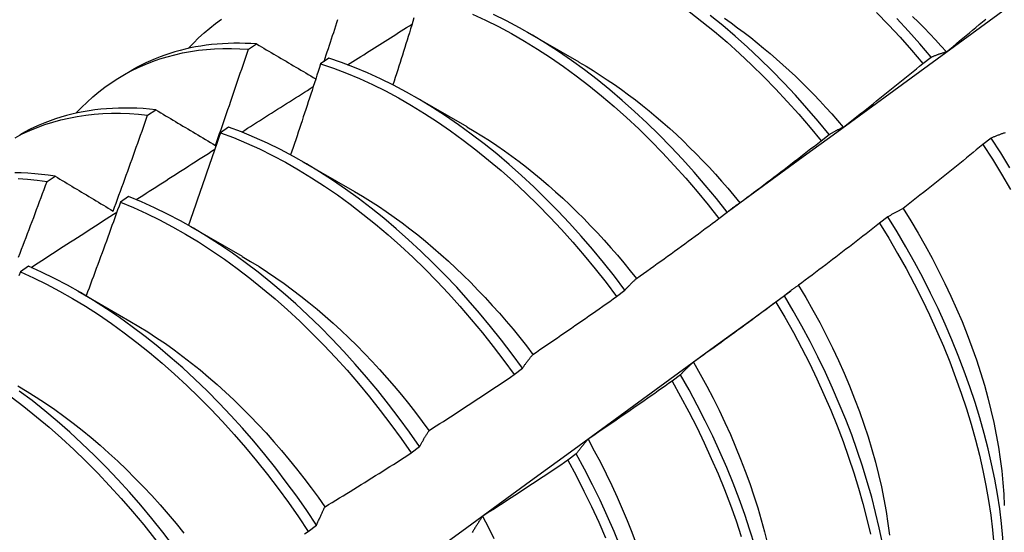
# Model space of a CAD drawing. Header units: inches. Extents: x 10 to 126, y 7 to 90.
# Tile 55 of 59: x 114.992 to 115.298, y 47.732 to 47.891. Entities that reach past the tile are written whole.
import ezdxf

# ---------------------------------------------------------------- set-up
doc = ezdxf.new("R2010")
doc.units = ezdxf.units.IN
doc.header["$MEASUREMENT"] = 0
doc.layers.add('Visible Edges(ANSI)', color=7, linetype='Continuous', lineweight=25)

msp = doc.modelspace()

# ---------------------------------------------------------------- linework, layer by layer
at = {"layer": 'Visible Edges(ANSI)'}
for p, q in [((115.14986, 47.88755), (115.16587, 47.87833)), ((115.06341, 47.88225), (115.06593, 47.88389)), ((115.27252, 47.87786), (115.27507, 47.8798)), ((115.08831, 47.87944), (115.0858, 47.87772)), ((115.02448, 47.87414), (115.02729, 47.87576)), ((115.11506, 47.86746), (115.13108, 47.85824)), ((115.03217, 47.8618), (115.03469, 47.86346)), ((115.05727, 47.85809), (115.05476, 47.85635)), ((115.24094, 47.85384), (115.24349, 47.85579)), ((115.29371, 47.85467), (115.29113, 47.8527)), ((115.08027, 47.84737), (115.09628, 47.83815)), ((115.00097, 47.84121), (115.00349, 47.84288)), ((115.02624, 47.83659), (115.02373, 47.83484)), ((115.20929, 47.82975), (115.21185, 47.8317)), ((115.26168, 47.83027), (115.25909, 47.82829)), ((115.04547, 47.82728), (115.06148, 47.81806)), ((114.99522, 47.81495), (114.99272, 47.81319)), ((115.01067, 47.80719), (115.02668, 47.79797)), ((115.17757, 47.80559), (115.18014, 47.80754)), ((115.2191, 47.79819), (115.23155, 47.80739)), ((115.22956, 47.80582), (115.22696, 47.80384)), ((115.14578, 47.78136), (115.14835, 47.78332)), ((115.19736, 47.78132), (115.19475, 47.77934)), ((115.11391, 47.75707), (115.11649, 47.75903)), ((115.16506, 47.75679), (115.16245, 47.7548)), ((115.08197, 47.73272), (115.08455, 47.73469))]:
    msp.add_line(p, q, dxfattribs=at)
at = {"layer": 'Visible Edges(ANSI)', "flags": 128}
for points in [[(115.21228, 47.83207), (115.22038, 47.83799), (115.22847, 47.8439), (115.23656, 47.84981), (115.24465, 47.85571), (115.25273, 47.86161), (115.26081, 47.8675), (115.26888, 47.87339), (115.27696, 47.87928), (115.28502, 47.88516), (115.29309, 47.89103), (115.30115, 47.8969)], [(115.11474, 47.89199), (115.11438, 47.89084), (115.11402, 47.88968), (115.11366, 47.88853), (115.11331, 47.88737), (115.11295, 47.88621), (115.11258, 47.88506), (115.11222, 47.8839), (115.11186, 47.88274), (115.1115, 47.88159), (115.11114, 47.88043), (115.11077, 47.87928), (115.11041, 47.87812), (115.11004, 47.87696), (115.10968, 47.87581), (115.10931, 47.87465), (115.10894, 47.8735), (115.10858, 47.87234), (115.10821, 47.87119)], [(115.13287, 47.89314), (115.1369, 47.89128), (115.14094, 47.88927), (115.14499, 47.8871), (115.14902, 47.88477), (115.15305, 47.8823), (115.15707, 47.87968), (115.16106, 47.87692), (115.16504, 47.87401), (115.16898, 47.87097), (115.1729, 47.8678), (115.17677, 47.8645), (115.18061, 47.86107), (115.1844, 47.85753), (115.18814, 47.85387), (115.19183, 47.8501), (115.19545, 47.84622), (115.19902, 47.84224), (115.20251, 47.83817), (115.20594, 47.834), (115.20929, 47.82975)], [(115.21185, 47.8317), (115.20849, 47.83595), (115.20506, 47.84011), (115.20156, 47.84417), (115.19799, 47.84814), (115.19436, 47.85201), (115.19067, 47.85578), (115.18693, 47.85943), (115.18313, 47.86296), (115.17929, 47.86638), (115.17541, 47.86967), (115.1715, 47.87283), (115.16755, 47.87586), (115.16357, 47.87875), (115.15957, 47.88151), (115.15556, 47.88412), (115.15153, 47.88658), (115.14749, 47.88889), (115.14345, 47.89105), (115.13941, 47.89305)], [(115.20007, 47.89393), (115.20401, 47.89088), (115.20793, 47.8877), (115.2118, 47.88439), (115.21563, 47.88096), (115.21942, 47.87741), (115.22316, 47.87374), (115.22684, 47.86996), (115.23046, 47.86608), (115.23403, 47.8621), (115.23752, 47.85802), (115.24094, 47.85384)], [(115.24349, 47.85579), (115.24007, 47.85995), (115.23657, 47.86402), (115.233, 47.868), (115.22938, 47.87188), (115.22569, 47.87565), (115.22195, 47.8793), (115.21816, 47.88285), (115.21432, 47.88627), (115.21044, 47.88957), (115.20653, 47.89274)], [(115.25818, 47.89361), (115.26186, 47.88983), (115.26548, 47.88594), (115.26903, 47.88195), (115.27252, 47.87786)], [(115.26933, 47.89242), (115.27111, 47.89065), (115.27288, 47.88886), (115.27463, 47.88704), (115.27637, 47.88519), (115.27809, 47.88332), (115.27979, 47.88142)], [(115.04473, 47.88249), (115.04633, 47.88417), (115.04797, 47.88578), (115.04966, 47.88732), (115.0514, 47.8888), (115.05319, 47.8902), (115.05502, 47.89152)], [(115.08688, 47.87845), (115.08721, 47.87945), (115.08754, 47.88046), (115.08787, 47.88146), (115.0882, 47.88246), (115.08853, 47.88347), (115.08886, 47.88447), (115.08919, 47.88547), (115.08951, 47.88648), (115.08984, 47.88748), (115.09017, 47.88848), (115.09049, 47.88948), (115.09082, 47.89049), (115.09114, 47.89149)], [(115.09415, 47.8774), (115.09498, 47.87793), (115.09582, 47.87846), (115.09665, 47.87898), (115.09748, 47.87951), (115.09831, 47.88003), (115.09915, 47.88056), (115.09998, 47.88108), (115.10081, 47.88161), (115.10164, 47.88214), (115.10247, 47.88266), (115.10331, 47.88319), (115.10414, 47.88371), (115.10497, 47.88424), (115.1058, 47.88476), (115.10664, 47.88529), (115.10747, 47.88581), (115.1083, 47.88634), (115.10913, 47.88686), (115.10997, 47.88739), (115.1108, 47.88791), (115.11163, 47.88843), (115.11246, 47.88896), (115.1133, 47.88948), (115.11413, 47.89001)], [(115.21098, 47.89185), (115.21303, 47.89041), (115.21507, 47.88893), (115.2171, 47.8874), (115.21913, 47.88584), (115.22114, 47.88424), (115.22314, 47.8826), (115.22514, 47.88092), (115.22712, 47.87921), (115.22908, 47.87746), (115.23104, 47.87567), (115.23297, 47.87385), (115.2349, 47.87199), (115.2368, 47.8701), (115.23869, 47.86818), (115.24056, 47.86622), (115.24241, 47.86423), (115.24424, 47.86222), (115.24605, 47.86017), (115.24784, 47.85809)], [(115.27507, 47.8798), (115.27158, 47.88388), (115.26802, 47.88786), (115.26439, 47.89174)], [(115.27981, 47.88146), (115.28083, 47.8823), (115.28185, 47.88313), (115.28287, 47.88397), (115.28388, 47.88481), (115.2849, 47.88565), (115.28591, 47.88649), (115.28692, 47.88734), (115.28794, 47.88818), (115.28895, 47.88902), (115.28996, 47.88987), (115.29097, 47.89072), (115.29198, 47.89156)], [(115.06593, 47.88389), (115.06415, 47.884), (115.06237, 47.88407), (115.06061, 47.88411), (115.05887, 47.8841), (115.05713, 47.88406), (115.05541, 47.88397), (115.0537, 47.88385), (115.05201, 47.88368), (115.05034, 47.88348), (115.04867, 47.88324), (115.04703, 47.88296), (115.0454, 47.88263), (115.04379, 47.88227), (115.0422, 47.88188), (115.04062, 47.88144), (115.03906, 47.88096), (115.03752, 47.88044), (115.036, 47.87989), (115.0345, 47.8793), (115.03302, 47.87867), (115.03156, 47.878), (115.03011, 47.87729), (115.02869, 47.87654), (115.02729, 47.87576)], [(115.06593, 47.88389), (115.06669, 47.88344), (115.06745, 47.883), (115.0682, 47.88255), (115.06896, 47.8821), (115.06972, 47.88165), (115.07048, 47.8812), (115.07124, 47.88075), (115.07201, 47.8803), (115.07277, 47.87985), (115.07353, 47.8794), (115.0743, 47.87895), (115.07506, 47.8785), (115.07583, 47.87805), (115.07659, 47.8776), (115.07736, 47.87715), (115.07813, 47.8767), (115.0789, 47.87624), (115.07967, 47.87579), (115.08044, 47.87534), (115.08121, 47.87488), (115.08198, 47.87443), (115.08275, 47.87398), (115.08353, 47.87352), (115.0843, 47.87307)], [(115.00993, 47.8624), (115.01162, 47.86418), (115.01337, 47.86588), (115.01517, 47.8675), (115.01702, 47.86904), (115.01892, 47.8705), (115.02088, 47.87188), (115.02289, 47.87318), (115.02494, 47.8744), (115.02704, 47.87553), (115.02919, 47.87658), (115.03138, 47.87755), (115.03362, 47.87843), (115.0359, 47.87922), (115.03822, 47.87993), (115.04059, 47.88056), (115.04299, 47.88109), (115.04542, 47.88154), (115.0479, 47.88191), (115.0504, 47.88218), (115.05294, 47.88237), (115.05552, 47.88247), (115.05812, 47.88248), (115.06075, 47.88241), (115.06341, 47.88225)], [(115.05319, 47.85245), (115.05362, 47.85369), (115.05406, 47.85493), (115.05449, 47.85617), (115.05492, 47.85741), (115.05536, 47.85865), (115.05579, 47.85989), (115.05622, 47.86113), (115.05665, 47.86237), (115.05707, 47.86361), (115.0575, 47.86485), (115.05793, 47.8661), (115.05836, 47.86734), (115.05878, 47.86858), (115.05921, 47.86982), (115.05963, 47.87106), (115.06005, 47.8723), (115.06047, 47.87355), (115.0609, 47.87479), (115.06132, 47.87603), (115.06174, 47.87727), (115.06215, 47.87852), (115.06257, 47.87976), (115.06299, 47.881), (115.06341, 47.88225)], [(115.27507, 47.8798), (115.27526, 47.87988), (115.27545, 47.87996), (115.27565, 47.88004), (115.27584, 47.88012), (115.27603, 47.8802), (115.27623, 47.88027), (115.27642, 47.88035), (115.27662, 47.88042), (115.27681, 47.88049), (115.27701, 47.88057), (115.2772, 47.88064), (115.2774, 47.88071), (115.2776, 47.88077), (115.2778, 47.88084), (115.278, 47.88091), (115.2782, 47.88097), (115.2784, 47.88104), (115.2786, 47.8811), (115.2788, 47.88116), (115.279, 47.88123), (115.2792, 47.88129), (115.27941, 47.88135), (115.27961, 47.8814), (115.27981, 47.88146)], [(115.0858, 47.87772), (115.08542, 47.87654), (115.08504, 47.87536), (115.08466, 47.87418), (115.08428, 47.87301), (115.0839, 47.87183), (115.08351, 47.87065), (115.08313, 47.86947), (115.08274, 47.8683), (115.08236, 47.86712), (115.08197, 47.86594), (115.08159, 47.86477), (115.0812, 47.86359), (115.08081, 47.86241), (115.08042, 47.86124), (115.08003, 47.86006), (115.07964, 47.85888), (115.07925, 47.85771), (115.07886, 47.85653), (115.07847, 47.85535), (115.07808, 47.85418), (115.07768, 47.853), (115.07729, 47.85182), (115.07689, 47.85065), (115.0765, 47.84947)], [(115.0858, 47.87772), (115.0898, 47.87636), (115.09381, 47.87484), (115.09783, 47.87315), (115.10187, 47.87131), (115.10591, 47.8693), (115.10995, 47.86714), (115.11399, 47.86482), (115.11801, 47.86236), (115.12203, 47.85975), (115.12603, 47.85699), (115.13, 47.8541), (115.13395, 47.85107), (115.13787, 47.8479), (115.14175, 47.84461), (115.14559, 47.84119), (115.14938, 47.83765), (115.15312, 47.834), (115.15681, 47.83023), (115.16044, 47.82636), (115.16401, 47.82239), (115.16751, 47.81832), (115.17094, 47.81416), (115.1743, 47.80992), (115.17757, 47.80559)], [(115.18014, 47.80754), (115.17686, 47.81186), (115.17349, 47.8161), (115.17006, 47.82026), (115.16655, 47.82432), (115.16298, 47.82828), (115.15934, 47.83215), (115.15565, 47.8359), (115.1519, 47.83955), (115.14811, 47.84308), (115.14426, 47.84649), (115.14038, 47.84977), (115.13646, 47.85292), (115.13251, 47.85595), (115.12854, 47.85883), (115.12454, 47.86158), (115.12052, 47.86418), (115.11649, 47.86663), (115.11245, 47.86893), (115.10841, 47.87108), (115.10437, 47.87307), (115.10034, 47.87491), (115.09631, 47.87658), (115.0923, 47.87809), (115.08831, 47.87944)], [(115.16587, 47.87827), (115.16808, 47.87697), (115.17029, 47.87562), (115.17249, 47.87423), (115.17468, 47.87278), (115.17687, 47.87128), (115.17905, 47.86974), (115.18122, 47.86815), (115.18338, 47.86651), (115.18554, 47.86483), (115.18767, 47.8631), (115.1898, 47.86133), (115.19191, 47.85952), (115.19401, 47.85766), (115.19609, 47.85576), (115.19815, 47.85382), (115.20019, 47.85183), (115.20222, 47.84981), (115.20422, 47.84775), (115.20621, 47.84565), (115.20817, 47.84352), (115.21011, 47.84135), (115.21203, 47.83915), (115.21393, 47.83692), (115.2158, 47.83466)], [(115.24785, 47.8581), (115.24889, 47.85892), (115.24992, 47.85973), (115.25096, 47.86054), (115.25199, 47.86136), (115.25302, 47.86217), (115.25406, 47.86299), (115.25509, 47.86381), (115.25612, 47.86463), (115.25715, 47.86545), (115.25818, 47.86627), (115.25921, 47.86709), (115.26024, 47.86791), (115.26126, 47.86874), (115.26229, 47.86956), (115.26332, 47.87039), (115.26434, 47.87121), (115.26537, 47.87204), (115.26639, 47.87287), (115.26742, 47.8737), (115.26844, 47.87453), (115.26946, 47.87536), (115.27048, 47.87619), (115.2715, 47.87703), (115.27252, 47.87786)], [(115.06132, 47.85655), (115.06225, 47.85714), (115.06317, 47.85773), (115.0641, 47.85832), (115.06502, 47.85891), (115.06595, 47.8595), (115.06687, 47.86009), (115.0678, 47.86068), (115.06872, 47.86127), (115.06965, 47.86186), (115.07057, 47.86244), (115.0715, 47.86303), (115.07242, 47.86362), (115.07335, 47.86421), (115.07427, 47.8648), (115.0752, 47.86538), (115.07612, 47.86597), (115.07705, 47.86656), (115.07797, 47.86715), (115.0789, 47.86774), (115.07982, 47.86832), (115.08075, 47.86891), (115.08168, 47.8695), (115.0826, 47.87009), (115.08353, 47.87067)], [(114.99106, 47.85482), (114.99331, 47.85597), (114.9956, 47.85704), (114.99794, 47.858), (115.00033, 47.85887), (115.00277, 47.85965), (115.00525, 47.86033), (115.00777, 47.86092), (115.01034, 47.8614), (115.01295, 47.8618), (115.01559, 47.86209), (115.01827, 47.86228), (115.02099, 47.86238), (115.02374, 47.86238), (115.02652, 47.86229), (115.02933, 47.8621), (115.03217, 47.8618)], [(115.03469, 47.86346), (115.03274, 47.86367), (115.03079, 47.86382), (115.02886, 47.86393), (115.02695, 47.864), (115.02505, 47.86402), (115.02317, 47.86399), (115.0213, 47.86392), (115.01944, 47.8638), (115.01761, 47.86363), (115.01579, 47.86342), (115.01399, 47.86316), (115.01221, 47.86286), (115.01045, 47.86251), (115.00871, 47.86212), (115.00699, 47.86167), (115.00529, 47.86119), (115.00361, 47.86066), (115.00195, 47.86008), (115.00032, 47.85945), (114.9987, 47.85879), (114.99712, 47.85807), (114.99555, 47.85732), (114.99401, 47.85652), (114.9925, 47.85567)], [(115.02146, 47.83208), (115.02191, 47.83332), (115.02237, 47.83455), (115.02282, 47.83579), (115.02328, 47.83703), (115.02373, 47.83827), (115.02418, 47.8395), (115.02463, 47.84074), (115.02508, 47.84198), (115.02553, 47.84322), (115.02598, 47.84445), (115.02643, 47.84569), (115.02687, 47.84693), (115.02732, 47.84817), (115.02776, 47.84941), (115.02821, 47.85065), (115.02865, 47.85189), (115.02909, 47.85313), (115.02954, 47.85437), (115.02998, 47.85561), (115.03042, 47.85684), (115.03086, 47.85808), (115.03129, 47.85932), (115.03173, 47.86056), (115.03217, 47.8618)], [(115.03469, 47.86346), (115.03545, 47.86301), (115.03622, 47.86255), (115.03698, 47.8621), (115.03774, 47.86164), (115.03851, 47.86119), (115.03927, 47.86073), (115.04004, 47.86027), (115.0408, 47.85981), (115.04157, 47.85936), (115.04234, 47.8589), (115.04311, 47.85844), (115.04388, 47.85798), (115.04465, 47.85752), (115.04542, 47.85706), (115.0462, 47.8566), (115.04697, 47.85614), (115.04775, 47.85568), (115.04852, 47.85522), (115.0493, 47.85476), (115.05007, 47.8543), (115.05085, 47.85383), (115.05163, 47.85337), (115.05241, 47.85291), (115.05319, 47.85245)], [(115.05476, 47.85635), (115.05435, 47.85516), (115.05394, 47.85396), (115.05354, 47.85276), (115.05313, 47.85157), (115.05272, 47.85037), (115.05231, 47.84918), (115.05189, 47.84798), (115.05148, 47.84678), (115.05107, 47.84559), (115.05066, 47.84439), (115.05024, 47.8432), (115.04983, 47.842), (115.04941, 47.84081), (115.049, 47.83961), (115.04858, 47.83841), (115.04816, 47.83722), (115.04774, 47.83602), (115.04732, 47.83483), (115.04691, 47.83363), (115.04648, 47.83244), (115.04606, 47.83125), (115.04564, 47.83005), (115.04522, 47.82886), (115.0448, 47.82766)], [(115.05476, 47.85635), (115.05877, 47.85484), (115.06279, 47.85317), (115.06683, 47.85133), (115.07087, 47.84933), (115.07491, 47.84718), (115.07895, 47.84488), (115.08298, 47.84242), (115.08699, 47.83982), (115.09099, 47.83707), (115.09497, 47.83418), (115.09892, 47.83116), (115.10284, 47.828), (115.10672, 47.82472), (115.11056, 47.82131), (115.11436, 47.81777), (115.1181, 47.81413), (115.12179, 47.81037), (115.12543, 47.80651), (115.129, 47.80254), (115.13251, 47.79848), (115.13594, 47.79432), (115.1393, 47.79008), (115.14258, 47.78576), (115.14578, 47.78136)], [(115.14835, 47.78332), (115.14515, 47.78771), (115.14186, 47.79203), (115.13849, 47.79626), (115.13505, 47.80041), (115.13154, 47.80447), (115.12797, 47.80843), (115.12433, 47.81228), (115.12063, 47.81603), (115.11688, 47.81967), (115.11308, 47.82319), (115.10924, 47.82659), (115.10535, 47.82987), (115.10143, 47.83302), (115.09748, 47.83603), (115.0935, 47.83891), (115.0895, 47.84164), (115.08548, 47.84423), (115.08145, 47.84668), (115.07741, 47.84897), (115.07337, 47.85111), (115.06933, 47.8531), (115.0653, 47.85492), (115.06127, 47.85659), (115.05727, 47.85809)], [(115.13108, 47.8582), (115.13343, 47.85683), (115.13577, 47.8554), (115.1381, 47.85391), (115.14043, 47.85236), (115.14275, 47.85076), (115.14505, 47.84911), (115.14735, 47.84739), (115.14964, 47.84563), (115.15191, 47.84381), (115.15417, 47.84194), (115.15642, 47.84002), (115.15865, 47.83805), (115.16086, 47.83603), (115.16305, 47.83397), (115.16522, 47.83187), (115.16738, 47.82972), (115.16951, 47.82753), (115.17162, 47.8253), (115.1737, 47.82303), (115.17576, 47.82072), (115.17779, 47.81838), (115.1798, 47.816), (115.18178, 47.81359), (115.18373, 47.81115)], [(115.24349, 47.85579), (115.24367, 47.8559), (115.24384, 47.856), (115.24402, 47.85611), (115.2442, 47.85622), (115.24437, 47.85632), (115.24455, 47.85642), (115.24473, 47.85653), (115.24491, 47.85663), (115.24509, 47.85673), (115.24527, 47.85683), (115.24545, 47.85693), (115.24563, 47.85702), (115.24581, 47.85712), (115.246, 47.85721), (115.24618, 47.85731), (115.24636, 47.8574), (115.24655, 47.85749), (115.24673, 47.85758), (115.24692, 47.85767), (115.2471, 47.85776), (115.24729, 47.85785), (115.24747, 47.85793), (115.24766, 47.85802), (115.24785, 47.8581)], [(115.29797, 47.85635), (115.29775, 47.85627), (115.29753, 47.8562), (115.29731, 47.85612), (115.29709, 47.85605), (115.29688, 47.85597), (115.29666, 47.85589), (115.29645, 47.85581), (115.29623, 47.85573), (115.29602, 47.85564), (115.29581, 47.85556), (115.29559, 47.85548), (115.29538, 47.85539), (115.29517, 47.8553), (115.29496, 47.85522), (115.29475, 47.85513), (115.29454, 47.85504), (115.29433, 47.85495), (115.29412, 47.85486), (115.29392, 47.85477), (115.29371, 47.85467)], [(115.21583, 47.83468), (115.21688, 47.83546), (115.21794, 47.83625), (115.21899, 47.83704), (115.22004, 47.83783), (115.22109, 47.83862), (115.22214, 47.83942), (115.22319, 47.84021), (115.22424, 47.841), (115.22529, 47.8418), (115.22634, 47.8426), (115.22739, 47.84339), (115.22844, 47.84419), (115.22948, 47.84499), (115.23053, 47.84579), (115.23157, 47.84659), (115.23261, 47.84739), (115.23366, 47.8482), (115.2347, 47.849), (115.23574, 47.84981), (115.23678, 47.85061), (115.23782, 47.85142), (115.23886, 47.85223), (115.2399, 47.85303), (115.24094, 47.85384)], [(115.29113, 47.8527), (115.29011, 47.85187), (115.28908, 47.85103), (115.28806, 47.85019), (115.28704, 47.84936), (115.28602, 47.84853), (115.28499, 47.84769), (115.28397, 47.84686), (115.28294, 47.84603), (115.28191, 47.8452), (115.28089, 47.84437), (115.27986, 47.84354), (115.27883, 47.84272), (115.2778, 47.84189), (115.27677, 47.84107), (115.27574, 47.84024), (115.27471, 47.83942), (115.27368, 47.8386), (115.27265, 47.83778), (115.27161, 47.83696), (115.27058, 47.83614), (115.26954, 47.83532), (115.26851, 47.8345), (115.26747, 47.83369), (115.26644, 47.83287)], [(115.29113, 47.8527), (115.29406, 47.84811), (115.29689, 47.84347), (115.29963, 47.83877)], [(115.29949, 47.84544), (115.29665, 47.85009), (115.29371, 47.85467)], [(115.02861, 47.83562), (115.02963, 47.83627), (115.03064, 47.83692), (115.03166, 47.83758), (115.03268, 47.83823), (115.0337, 47.83888), (115.03471, 47.83953), (115.03573, 47.84019), (115.03675, 47.84084), (115.03776, 47.84149), (115.03878, 47.84214), (115.0398, 47.8428), (115.04082, 47.84345), (115.04183, 47.8441), (115.04285, 47.84475), (115.04387, 47.8454), (115.04489, 47.84605), (115.0459, 47.84671), (115.04692, 47.84736), (115.04794, 47.84801), (115.04896, 47.84866), (115.04998, 47.84931), (115.05099, 47.84996), (115.05201, 47.85061), (115.05303, 47.85126)], [(115.00349, 47.84288), (115.00137, 47.84319), (114.99925, 47.84344), (114.99715, 47.84364), (114.99507, 47.84379), (114.993, 47.84389), (114.99095, 47.84393)], [(114.992, 47.84218), (114.99496, 47.84197), (114.99795, 47.84164), (115.00097, 47.84121)], [(114.99214, 47.81775), (114.99261, 47.81898), (114.99308, 47.82021), (114.99355, 47.82145), (114.99402, 47.82268), (114.99449, 47.82392), (114.99496, 47.82515), (114.99543, 47.82638), (114.99589, 47.82762), (114.99636, 47.82885), (114.99683, 47.83009), (114.99729, 47.83132), (114.99775, 47.83256), (114.99822, 47.83379), (114.99868, 47.83503), (114.99914, 47.83627), (114.9996, 47.8375), (115.00006, 47.83874), (115.00052, 47.83998), (115.00097, 47.84121)], [(115.00349, 47.84288), (115.00423, 47.84244), (115.00497, 47.84199), (115.00571, 47.84154), (115.00645, 47.8411), (115.0072, 47.84065), (115.00794, 47.8402), (115.00868, 47.83976), (115.00943, 47.83931), (115.01017, 47.83886), (115.01092, 47.83841), (115.01167, 47.83796), (115.01242, 47.83751), (115.01317, 47.83706), (115.01392, 47.83661), (115.01467, 47.83616), (115.01542, 47.83571), (115.01617, 47.83526), (115.01692, 47.8348), (115.01768, 47.83435), (115.01843, 47.8339), (115.01919, 47.83344), (115.01994, 47.83299), (115.0207, 47.83253), (115.02146, 47.83208)], [(115.09627, 47.83814), (115.09875, 47.83667), (115.10122, 47.83514), (115.10369, 47.83355), (115.10615, 47.83189), (115.1086, 47.83017), (115.11104, 47.8284), (115.11347, 47.82656), (115.11589, 47.82466), (115.11829, 47.82271), (115.12068, 47.8207), (115.12304, 47.81864), (115.12539, 47.81653), (115.12772, 47.81437), (115.13003, 47.81216), (115.13232, 47.8099), (115.13458, 47.80759), (115.13681, 47.80524), (115.13902, 47.80284), (115.1412, 47.8004), (115.14334, 47.79793), (115.14546, 47.79541), (115.14755, 47.79285), (115.14959, 47.79026), (115.15161, 47.78763)], [(115.02373, 47.83484), (115.0233, 47.83363), (115.02286, 47.83242), (115.02243, 47.83121), (115.02199, 47.83), (115.02155, 47.82878), (115.02111, 47.82757), (115.02068, 47.82636), (115.02024, 47.82515), (115.0198, 47.82394), (115.01936, 47.82273), (115.01891, 47.82151), (115.01847, 47.8203), (115.01803, 47.81909), (115.01759, 47.81788), (115.01714, 47.81667), (115.0167, 47.81546), (115.01625, 47.81425), (115.0158, 47.81304), (115.01536, 47.81183), (115.01491, 47.81062), (115.01446, 47.80941), (115.01401, 47.8082), (115.01356, 47.80699), (115.01311, 47.80578)], [(115.02373, 47.83484), (115.02776, 47.83318), (115.03179, 47.83135), (115.03583, 47.82936), (115.03987, 47.82722), (115.04391, 47.82493), (115.04794, 47.82248), (115.05196, 47.81988), (115.05596, 47.81715), (115.05994, 47.81427), (115.06389, 47.81125), (115.06781, 47.8081), (115.07169, 47.80482), (115.07553, 47.80142), (115.07933, 47.7979), (115.08308, 47.79426), (115.08678, 47.7905), (115.09042, 47.78665), (115.09399, 47.78269), (115.0975, 47.77863), (115.10094, 47.77448), (115.1043, 47.77024), (115.10759, 47.76592), (115.1108, 47.76153), (115.11391, 47.75707)], [(115.11649, 47.75903), (115.11337, 47.76349), (115.11016, 47.76788), (115.10686, 47.77219), (115.10349, 47.77642), (115.10005, 47.78056), (115.09653, 47.78461), (115.09295, 47.78857), (115.08931, 47.79242), (115.08561, 47.79616), (115.08186, 47.79979), (115.07806, 47.80331), (115.07421, 47.8067), (115.07032, 47.80997), (115.0664, 47.81311), (115.06245, 47.81611), (115.05847, 47.81898), (115.05446, 47.82171), (115.05045, 47.82429), (115.04641, 47.82673), (115.04238, 47.82901), (115.03833, 47.83114), (115.03429, 47.83312), (115.03026, 47.83493), (115.02624, 47.83659)], [(115.21185, 47.8317), (115.21201, 47.83184), (115.21217, 47.83197), (115.21233, 47.83211), (115.21249, 47.83224), (115.21265, 47.83237), (115.21282, 47.8325), (115.21298, 47.83263), (115.21314, 47.83276), (115.21331, 47.83289), (115.21347, 47.83302), (115.21364, 47.83314), (115.2138, 47.83327), (115.21397, 47.83339), (115.21413, 47.83351), (115.2143, 47.83363), (115.21447, 47.83375), (115.21464, 47.83387), (115.21481, 47.83399), (115.21498, 47.83411), (115.21515, 47.83422), (115.21532, 47.83434), (115.21549, 47.83445), (115.21566, 47.83457), (115.21583, 47.83468)], [(114.99601, 47.81459), (114.99712, 47.81531), (114.99823, 47.81603), (114.99934, 47.81674), (115.00045, 47.81746), (115.00156, 47.81818), (115.00267, 47.8189), (115.00377, 47.81961), (115.00488, 47.82033), (115.00599, 47.82105), (115.0071, 47.82176), (115.00821, 47.82248), (115.00932, 47.8232), (115.01043, 47.82391), (115.01154, 47.82463), (115.01265, 47.82534), (115.01376, 47.82606), (115.01487, 47.82677), (115.01598, 47.82749), (115.01709, 47.8282), (115.0182, 47.82892), (115.01931, 47.82963), (115.02042, 47.83035), (115.02153, 47.83106), (115.02264, 47.83178)], [(115.26644, 47.83287), (115.26623, 47.83277), (115.26603, 47.83268), (115.26582, 47.83258), (115.26562, 47.83248), (115.26541, 47.83238), (115.26521, 47.83227), (115.26501, 47.83217), (115.26481, 47.83207), (115.26461, 47.83196), (115.26441, 47.83186), (115.26421, 47.83175), (115.26401, 47.83164), (115.26381, 47.83153), (115.26362, 47.83142), (115.26342, 47.83131), (115.26322, 47.8312), (115.26303, 47.83109), (115.26283, 47.83097), (115.26264, 47.83086), (115.26245, 47.83074), (115.26225, 47.83063), (115.26206, 47.83051), (115.26187, 47.83039), (115.26168, 47.83027)], [(115.26639, 47.83286), (115.26875, 47.82907), (115.27103, 47.82525), (115.27323, 47.82139), (115.27534, 47.8175), (115.27738, 47.81359), (115.27933, 47.80966), (115.28119, 47.80571), (115.28296, 47.80176), (115.28464, 47.7978), (115.28622, 47.79384), (115.28771, 47.78988), (115.2891, 47.78593), (115.29038, 47.782), (115.29157, 47.77808), (115.29265, 47.77418), (115.29362, 47.77031), (115.2945, 47.76647), (115.29527, 47.76266), (115.29594, 47.75889), (115.2965, 47.75517), (115.29696, 47.75149), (115.29732, 47.74786), (115.29758, 47.74429), (115.29773, 47.74077)], [(115.18375, 47.81119), (115.18482, 47.81195), (115.1859, 47.81271), (115.18697, 47.81348), (115.18804, 47.81424), (115.18911, 47.81501), (115.19017, 47.81577), (115.19124, 47.81654), (115.19231, 47.81731), (115.19338, 47.81808), (115.19444, 47.81885), (115.19551, 47.81963), (115.19657, 47.8204), (115.19764, 47.82117), (115.1987, 47.82195), (115.19976, 47.82272), (115.20082, 47.8235), (115.20188, 47.82428), (115.20294, 47.82506), (115.204, 47.82584), (115.20506, 47.82662), (115.20612, 47.8274), (115.20718, 47.82818), (115.20824, 47.82897), (115.20929, 47.82975)], [(115.25909, 47.82829), (115.25805, 47.82748), (115.25701, 47.82667), (115.25597, 47.82586), (115.25492, 47.82505), (115.25388, 47.82424), (115.25284, 47.82343), (115.2518, 47.82263), (115.25075, 47.82182), (115.24971, 47.82102), (115.24866, 47.82021), (115.24761, 47.81941), (115.24657, 47.81861), (115.24552, 47.81781), (115.24447, 47.81701), (115.24342, 47.81621), (115.24237, 47.81541), (115.24132, 47.81462), (115.24027, 47.81382), (115.23922, 47.81302), (115.23817, 47.81223), (115.23711, 47.81144), (115.23606, 47.81065), (115.23501, 47.80986), (115.23395, 47.80907)], [(115.25909, 47.82829), (115.26193, 47.82365), (115.26467, 47.81896), (115.26731, 47.81423), (115.26984, 47.80946), (115.27226, 47.80467), (115.27458, 47.79985), (115.27678, 47.79501), (115.27886, 47.79016), (115.28082, 47.7853), (115.28267, 47.78045), (115.28439, 47.7756), (115.28599, 47.77077), (115.28746, 47.76595), (115.2888, 47.76116), (115.29002, 47.7564), (115.2911, 47.75167), (115.29205, 47.74699), (115.29287, 47.74235), (115.29356, 47.73778), (115.29411, 47.73326), (115.29453, 47.7288)], [(115.29777, 47.72206), (115.29761, 47.72637), (115.29731, 47.73076), (115.29689, 47.73522), (115.29632, 47.73974), (115.29563, 47.74433), (115.2948, 47.74897), (115.29383, 47.75365), (115.29274, 47.75838), (115.29152, 47.76314), (115.29016, 47.76794), (115.28868, 47.77276), (115.28708, 47.77759), (115.28534, 47.78244), (115.28349, 47.7873), (115.28152, 47.79215), (115.27942, 47.797), (115.27722, 47.80184), (115.27489, 47.80666), (115.27246, 47.81145), (115.26992, 47.81622), (115.26727, 47.82094), (115.26453, 47.82563), (115.26168, 47.83027)], [(115.06147, 47.81801), (115.06409, 47.81646), (115.0667, 47.81484), (115.0693, 47.81315), (115.0719, 47.8114), (115.07448, 47.80958), (115.07706, 47.80769), (115.07962, 47.80573), (115.08216, 47.80372), (115.08469, 47.80164), (115.0872, 47.7995), (115.08968, 47.7973), (115.09215, 47.79505), (115.09459, 47.79273), (115.097, 47.79037), (115.09939, 47.78794), (115.10175, 47.78547), (115.10407, 47.78294), (115.10637, 47.78037), (115.10863, 47.77775), (115.11085, 47.77508), (115.11304, 47.77237), (115.11519, 47.76962), (115.11731, 47.76683), (115.11938, 47.76401)], [(114.99272, 47.81319), (114.99226, 47.81197)], [(114.99272, 47.81319), (114.99675, 47.81137), (115.00079, 47.8094), (115.00483, 47.80726), (115.00887, 47.80497), (115.0129, 47.80254), (115.01692, 47.79995), (115.02092, 47.79722), (115.0249, 47.79435), (115.02886, 47.79134), (115.03278, 47.7882), (115.03666, 47.78493), (115.04051, 47.78153), (115.04431, 47.77802), (115.04806, 47.77438), (115.05176, 47.77064), (115.0554, 47.76679), (115.05898, 47.76283), (115.0625, 47.75878), (115.06594, 47.75464), (115.06931, 47.7504), (115.0726, 47.74609), (115.07581, 47.7417), (115.07893, 47.73724), (115.08197, 47.73272)], [(115.08455, 47.73469), (115.08151, 47.73921), (115.07838, 47.74366), (115.07516, 47.74805), (115.07187, 47.75235), (115.06849, 47.75658), (115.06504, 47.76072), (115.06153, 47.76476), (115.05794, 47.76871), (115.05429, 47.77255), (115.05059, 47.77629), (115.04684, 47.77991), (115.04303, 47.78342), (115.03918, 47.78681), (115.03529, 47.79007), (115.03137, 47.7932), (115.02741, 47.7962), (115.02343, 47.79906), (115.01943, 47.80178), (115.01541, 47.80435), (115.01138, 47.80678), (115.00734, 47.80905), (115.0033, 47.81117), (114.99926, 47.81314), (114.99522, 47.81495)], [(115.18014, 47.80754), (115.18028, 47.80771), (115.18043, 47.80787), (115.18057, 47.80803), (115.18072, 47.80819), (115.18087, 47.80835), (115.18101, 47.80851), (115.18116, 47.80867), (115.18131, 47.80883), (115.18146, 47.80898), (115.18161, 47.80914), (115.18176, 47.80929), (115.18191, 47.80944), (115.18206, 47.80959), (115.18221, 47.80975), (115.18236, 47.80989), (115.18252, 47.81004), (115.18267, 47.81019), (115.18282, 47.81033), (115.18298, 47.81048), (115.18313, 47.81062), (115.18328, 47.81077), (115.18344, 47.81091), (115.1836, 47.81105), (115.18375, 47.81119)], [(115.23395, 47.80907), (115.23376, 47.80894), (115.23357, 47.80882), (115.23338, 47.80869), (115.23319, 47.80856), (115.23301, 47.80844), (115.23282, 47.80831), (115.23263, 47.80818), (115.23245, 47.80805), (115.23226, 47.80792), (115.23208, 47.80778), (115.23189, 47.80765), (115.23171, 47.80751), (115.23153, 47.80738), (115.23135, 47.80724), (115.23117, 47.8071), (115.23099, 47.80696), (115.2308, 47.80682), (115.23063, 47.80668), (115.23045, 47.80654), (115.23027, 47.8064), (115.23009, 47.80625), (115.22991, 47.80611), (115.22974, 47.80596), (115.22956, 47.80582)], [(115.23392, 47.80904), (115.2362, 47.80523), (115.23841, 47.80138), (115.24052, 47.7975), (115.24256, 47.79361), (115.2445, 47.78969), (115.24636, 47.78575), (115.24812, 47.78181), (115.24979, 47.77786), (115.25136, 47.7739), (115.25284, 47.76995), (115.25422, 47.76601), (115.2555, 47.76208), (115.25668, 47.75816), (115.25777, 47.75426), (115.25876, 47.75039), (115.25964, 47.74655), (115.26043, 47.74274), (115.26111, 47.73897), (115.26169, 47.73525), (115.26216, 47.73157)], [(115.15162, 47.78763), (115.15271, 47.78837), (115.15379, 47.78911), (115.15488, 47.78985), (115.15597, 47.79059), (115.15706, 47.79133), (115.15814, 47.79207), (115.15923, 47.79281), (115.16031, 47.79356), (115.1614, 47.7943), (115.16248, 47.79505), (115.16356, 47.79579), (115.16464, 47.79654), (115.16572, 47.79729), (115.1668, 47.79804), (115.16788, 47.79879), (115.16896, 47.79954), (115.17004, 47.80029), (115.17112, 47.80105), (115.1722, 47.8018), (115.17327, 47.80256), (115.17435, 47.80331), (115.17542, 47.80407), (115.1765, 47.80483), (115.17757, 47.80559)], [(115.22696, 47.80384), (115.2259, 47.80305), (115.22485, 47.80227), (115.22379, 47.80148), (115.22273, 47.8007), (115.22167, 47.79991), (115.22061, 47.79913), (115.21954, 47.79835), (115.21848, 47.79757), (115.21742, 47.79679), (115.21635, 47.79601), (115.21529, 47.79524), (115.21422, 47.79446), (115.21316, 47.79368), (115.21209, 47.79291), (115.21102, 47.79214), (115.20996, 47.79137), (115.20889, 47.79059), (115.20782, 47.78982), (115.20675, 47.78905), (115.20568, 47.78829), (115.20461, 47.78752), (115.20354, 47.78675), (115.20246, 47.78599), (115.20139, 47.78522)], [(115.22696, 47.80384), (115.22971, 47.79915), (115.23235, 47.79442), (115.23489, 47.78966), (115.23732, 47.78486), (115.23964, 47.78004), (115.24185, 47.77521), (115.24394, 47.77036), (115.24591, 47.7655), (115.24776, 47.76065), (115.24949, 47.7558), (115.2511, 47.75096), (115.25258, 47.74614), (115.25393, 47.74135), (115.25515, 47.73659), (115.25624, 47.73186)], [(115.25994, 47.72915), (115.25897, 47.73384), (115.25787, 47.73857), (115.25664, 47.74334), (115.25528, 47.74813), (115.25379, 47.75295), (115.25218, 47.75779), (115.25044, 47.76264), (115.24858, 47.76749), (115.2466, 47.77235), (115.2445, 47.7772), (115.24228, 47.78203), (115.23995, 47.78685), (115.23752, 47.79164), (115.23497, 47.79641), (115.23232, 47.80113), (115.22956, 47.80582)], [(114.98281, 47.62638), (114.99416, 47.63457), (115.0055, 47.64277), (115.01683, 47.65097), (115.02815, 47.65917), (115.03946, 47.66736), (115.05076, 47.67555), (115.06205, 47.68375), (115.07333, 47.69194), (115.0846, 47.70013), (115.09586, 47.70831), (115.10711, 47.7165), (115.11835, 47.72468), (115.12958, 47.73286), (115.1408, 47.74104), (115.15201, 47.74921), (115.16322, 47.75738), (115.17441, 47.76555), (115.18559, 47.77372), (115.19677, 47.78188), (115.20794, 47.79004), (115.21909, 47.79819)], [(115.02668, 47.79791), (115.02944, 47.79629), (115.03218, 47.79459), (115.03492, 47.79281), (115.03765, 47.79096), (115.04037, 47.78903), (115.04307, 47.78703), (115.04575, 47.78495), (115.04842, 47.78281), (115.05106, 47.78059), (115.05369, 47.7783), (115.05629, 47.77595), (115.05886, 47.77353), (115.06141, 47.77105), (115.06392, 47.76851), (115.06641, 47.76591), (115.06886, 47.76326), (115.07128, 47.76055), (115.07367, 47.7578), (115.07602, 47.75499), (115.07832, 47.75214), (115.08059, 47.74925), (115.08281, 47.74631), (115.085, 47.74334), (115.08713, 47.74033)], [(115.14835, 47.78332), (115.14848, 47.78351), (115.14861, 47.7837), (115.14875, 47.78389), (115.14888, 47.78408), (115.14901, 47.78427), (115.14914, 47.78446), (115.14928, 47.78464), (115.14941, 47.78483), (115.14954, 47.78501), (115.14968, 47.78519), (115.14981, 47.78538), (115.14995, 47.78556), (115.15009, 47.78574), (115.15022, 47.78591), (115.15036, 47.78609), (115.1505, 47.78627), (115.15064, 47.78644), (115.15077, 47.78661), (115.15091, 47.78679), (115.15105, 47.78696), (115.15119, 47.78713), (115.15133, 47.7873), (115.15148, 47.78747), (115.15162, 47.78763)], [(115.20139, 47.78522), (115.20122, 47.78507), (115.20104, 47.78492), (115.20087, 47.78477), (115.20069, 47.78461), (115.20052, 47.78446), (115.20035, 47.7843), (115.20018, 47.78415), (115.20001, 47.78399), (115.19984, 47.78383), (115.19967, 47.78367), (115.1995, 47.78351), (115.19933, 47.78335), (115.19916, 47.78318), (115.199, 47.78302), (115.19883, 47.78285), (115.19866, 47.78269), (115.1985, 47.78252), (115.19833, 47.78235), (115.19817, 47.78218), (115.198, 47.78201), (115.19784, 47.78184), (115.19768, 47.78167), (115.19752, 47.78149), (115.19736, 47.78132)], [(115.20138, 47.78522), (115.20349, 47.78153), (115.20551, 47.77782), (115.20746, 47.77408), (115.20934, 47.77032), (115.21113, 47.76655), (115.21283, 47.76276), (115.21446, 47.75897), (115.216, 47.75517), (115.21746, 47.75138), (115.21883, 47.74759), (115.22011, 47.74381), (115.2213, 47.74004), (115.2224, 47.73629), (115.22341, 47.73257), (115.22432, 47.72886)], [(115.11942, 47.76402), (115.12052, 47.76474), (115.12163, 47.76545), (115.12273, 47.76616), (115.12384, 47.76687), (115.12494, 47.76759), (115.12604, 47.7683), (115.12715, 47.76902), (115.12825, 47.76974), (115.12935, 47.77046), (115.13045, 47.77118), (115.13155, 47.7719), (115.13265, 47.77262), (115.13375, 47.77334), (115.13484, 47.77407), (115.13594, 47.77479), (115.13704, 47.77552), (115.13813, 47.77624), (115.13923, 47.77697), (115.14032, 47.7777), (115.14141, 47.77843), (115.14251, 47.77916), (115.1436, 47.77989), (115.14469, 47.78062), (115.14578, 47.78136)], [(115.19475, 47.77934), (115.19367, 47.77858), (115.1926, 47.77782), (115.19152, 47.77706), (115.19044, 47.7763), (115.18937, 47.77554), (115.18829, 47.77479), (115.18721, 47.77403), (115.18613, 47.77328), (115.18505, 47.77253), (115.18396, 47.77177), (115.18288, 47.77102), (115.1818, 47.77027), (115.18071, 47.76952), (115.17963, 47.76878), (115.17855, 47.76803), (115.17746, 47.76728), (115.17637, 47.76654), (115.17529, 47.76579), (115.1742, 47.76505), (115.17311, 47.76431), (115.17202, 47.76357), (115.17093, 47.76283), (115.16984, 47.76209), (115.16875, 47.76135)], [(115.19475, 47.77934), (115.1974, 47.77461), (115.19995, 47.76985), (115.20238, 47.76506), (115.20471, 47.76024), (115.20692, 47.7554), (115.20902, 47.75055), (115.211, 47.7457), (115.21286, 47.74084), (115.2146, 47.73599), (115.21621, 47.73116)], [(115.2204, 47.72833), (115.2189, 47.73315), (115.21728, 47.73799), (115.21553, 47.74284), (115.21367, 47.74769), (115.21168, 47.75255), (115.20957, 47.75739), (115.20735, 47.76223), (115.20501, 47.76705), (115.20257, 47.77184), (115.20001, 47.7766), (115.19736, 47.78132)], [(114.99188, 47.77786), (114.99477, 47.77616), (114.99765, 47.77436), (115.00052, 47.77248), (115.00338, 47.77051), (115.00622, 47.76846), (115.00905, 47.76633), (115.01186, 47.76411), (115.01465, 47.76182), (115.01742, 47.75946), (115.02017, 47.75702), (115.02288, 47.75451), (115.02557, 47.75194), (115.02823, 47.7493), (115.03085, 47.7466), (115.03344, 47.74384), (115.036, 47.74102), (115.03851, 47.73814), (115.04098, 47.73521), (115.04341, 47.73223)], [(115.05253, 47.71029), (115.04958, 47.71487), (115.04653, 47.71938), (115.04339, 47.72383), (115.04017, 47.72821), (115.03687, 47.73251), (115.03349, 47.73673), (115.03004, 47.74087), (115.02652, 47.74491), (115.02293, 47.74885), (115.01928, 47.75269), (115.01557, 47.75642), (115.01181, 47.76003), (115.008, 47.76353), (115.00415, 47.76691), (115.00026, 47.77017), (114.99633, 47.77329), (114.99238, 47.77628)], [(114.98987, 47.77443), (114.99382, 47.77143), (114.99775, 47.7683), (115.00164, 47.76504), (115.00548, 47.76165), (115.00929, 47.75814), (115.01304, 47.75451), (115.01675, 47.75077), (115.02039, 47.74693), (115.02397, 47.74298), (115.02749, 47.73893), (115.03094, 47.73479), (115.03431, 47.73057), (115.03761, 47.72626), (115.04082, 47.72187), (115.04395, 47.71742), (115.04699, 47.7129), (115.04994, 47.70831)], [(115.11649, 47.75903), (115.11661, 47.75925), (115.11673, 47.75947), (115.11684, 47.75969), (115.11696, 47.75991), (115.11708, 47.76012), (115.1172, 47.76034), (115.11732, 47.76055), (115.11744, 47.76077), (115.11756, 47.76098), (115.11768, 47.76119), (115.1178, 47.7614), (115.11792, 47.76161), (115.11804, 47.76182), (115.11817, 47.76202), (115.11829, 47.76223), (115.11841, 47.76243), (115.11854, 47.76263), (115.11866, 47.76284), (115.11879, 47.76304), (115.11891, 47.76324), (115.11904, 47.76344), (115.11916, 47.76363), (115.11929, 47.76383), (115.11942, 47.76402)], [(115.16875, 47.76135), (115.16859, 47.76117), (115.16843, 47.76099), (115.16827, 47.76081), (115.16811, 47.76063), (115.16796, 47.76045), (115.1678, 47.76027), (115.16764, 47.76008), (115.16749, 47.7599), (115.16733, 47.75971), (115.16717, 47.75952), (115.16702, 47.75933), (115.16687, 47.75914), (115.16671, 47.75895), (115.16656, 47.75876), (115.16641, 47.75857), (115.16626, 47.75838), (115.1661, 47.75818), (115.16595, 47.75798), (115.1658, 47.75779), (115.16565, 47.75759), (115.1655, 47.75739), (115.16536, 47.75719), (115.16521, 47.75699), (115.16506, 47.75679)], [(115.16871, 47.76134), (115.17065, 47.75778), (115.17253, 47.7542), (115.17433, 47.7506), (115.17606, 47.74699), (115.17772, 47.74337), (115.1793, 47.73974), (115.1808, 47.73611), (115.18223, 47.73247), (115.18357, 47.72885)], [(115.08716, 47.74036), (115.08828, 47.74105), (115.0894, 47.74173), (115.09052, 47.74242), (115.09164, 47.74311), (115.09276, 47.74379), (115.09388, 47.74448), (115.095, 47.74517), (115.09612, 47.74587), (115.09723, 47.74656), (115.09835, 47.74725), (115.09947, 47.74795), (115.10058, 47.74864), (115.1017, 47.74934), (115.10281, 47.75004), (115.10392, 47.75073), (115.10504, 47.75143), (115.10615, 47.75213), (115.10726, 47.75284), (115.10837, 47.75354), (115.10948, 47.75424), (115.11059, 47.75495), (115.1117, 47.75565), (115.11281, 47.75636), (115.11391, 47.75707)], [(115.16245, 47.7548), (115.16135, 47.75407), (115.16026, 47.75333), (115.15917, 47.7526), (115.15807, 47.75187), (115.15698, 47.75114), (115.15588, 47.75041), (115.15478, 47.74968), (115.15368, 47.74895), (115.15259, 47.74823), (115.15149, 47.7475), (115.15039, 47.74678), (115.14929, 47.74605), (115.14819, 47.74533), (115.14709, 47.74461), (115.14598, 47.74389), (115.14488, 47.74317), (115.14378, 47.74245), (115.14267, 47.74173), (115.14157, 47.74102), (115.14046, 47.7403), (115.13936, 47.73959), (115.13825, 47.73887), (115.13714, 47.73816), (115.13604, 47.73745)], [(115.16245, 47.7548), (115.165, 47.75004), (115.16744, 47.74525), (115.16978, 47.74043), (115.172, 47.7356), (115.1741, 47.73075)], [(115.17875, 47.72789), (115.17676, 47.73274), (115.17464, 47.73759), (115.17242, 47.74242), (115.17007, 47.74724), (115.16762, 47.75203), (115.16506, 47.75679)], [(115.08455, 47.73469), (115.08466, 47.73494), (115.08476, 47.73518), (115.08486, 47.73543), (115.08497, 47.73568), (115.08507, 47.73592), (115.08518, 47.73617), (115.08529, 47.73641), (115.08539, 47.73665), (115.0855, 47.73689), (115.08561, 47.73713), (115.08571, 47.73737), (115.08582, 47.7376), (115.08593, 47.73784), (115.08604, 47.73808), (115.08615, 47.73831), (115.08626, 47.73854), (115.08637, 47.73877), (115.08648, 47.739), (115.08659, 47.73923), (115.0867, 47.73946), (115.08682, 47.73969), (115.08693, 47.73991), (115.08704, 47.74014), (115.08716, 47.74036)], [(115.13604, 47.73745), (115.13589, 47.73724), (115.13574, 47.73704), (115.1356, 47.73683), (115.13545, 47.73662), (115.13531, 47.73641), (115.13517, 47.7362), (115.13502, 47.73599), (115.13488, 47.73577), (115.13474, 47.73556), (115.1346, 47.73534), (115.13446, 47.73513), (115.13431, 47.73491), (115.13418, 47.73469), (115.13404, 47.73447), (115.1339, 47.73425), (115.13376, 47.73403), (115.13362, 47.73381), (115.13348, 47.73359), (115.13335, 47.73336), (115.13321, 47.73313), (115.13308, 47.73291), (115.13294, 47.73268), (115.13281, 47.73245)], [(115.13601, 47.73743), (115.1378, 47.73401), (115.13953, 47.73057)], [(115.08084, 47.73204), (115.08197, 47.73272)]]:
    msp.add_lwpolyline(points, dxfattribs=at)
at = {"layer": 'Visible Edges(ANSI)'}
msp.add_ellipse((115.30842, 47.8585), major_axis=(-0.125, 0.21651), ratio=0.57735, start_param=2.225447, end_param=7.182696, dxfattribs=at)

doc.saveas('drawing.dxf')
